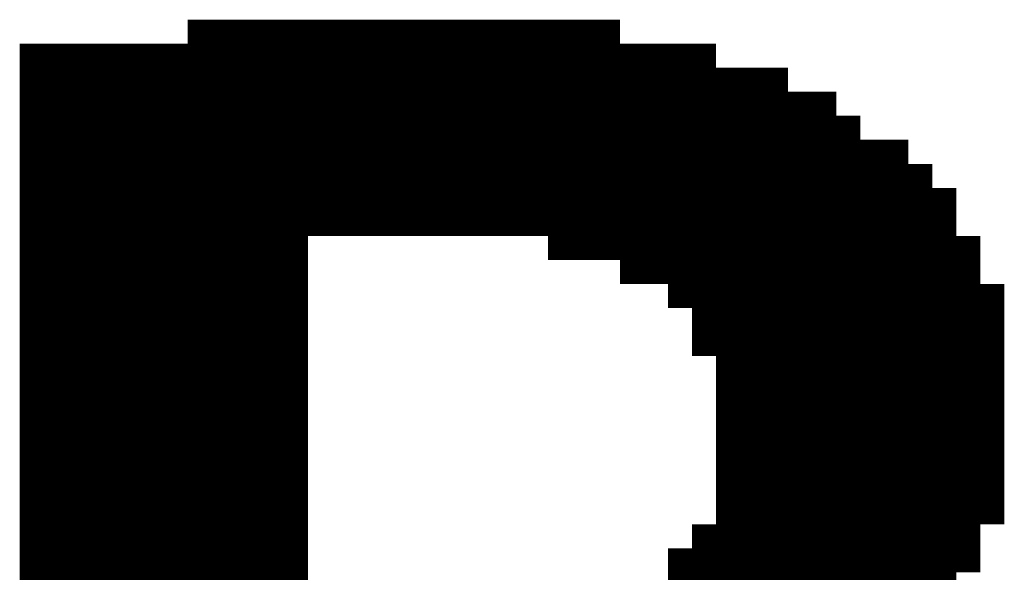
# Model space of a CAD drawing. Extents: x 63 to 129, y -4 to 99.
# Tile 15 of 69: x 76.074 to 77.115, y 4.61 to 5.194. Entities that reach past the tile are written whole.
import ezdxf

# ---------------------------------------------------------------- set-up
doc = ezdxf.new("R2010")
doc.units = 0
doc.layers.get('0').update_dxf_attribs({"linetype": 'CONTINUOUS'})
doc.layers.add('2D_LINE_29', color=112, linetype='CONTINUOUS')

# ---------------------------------------------------------------- blocks, each defined once
blk = doc.blocks.new('SMOOTH_0$0254')
at = {"const_width": 0.0127}
blk.add_lwpolyline([(-0.00635, 0, 1), (0.00635, 0, 1)], format="xyb", close=True, dxfattribs=at)
blk = doc.blocks.new('DRAWING_274')
at = {"layer": '2D_LINE_29', "const_width": 0.0254}
for points in [[(-2.4384, -1.3462), (-2.4384, -1.3208), (-2.4638, -1.3208), (-2.4638, -1.2954), (-2.4638, -1.27), (-2.4638, -1.2446), (-2.4638, -1.2192), (-2.4638, -1.1938), (-2.4638, -1.1684), (-2.4638, -1.143), (-2.4638, -1.1176), (-2.4638, -1.0922), (-2.4638, -1.0668), (-2.4638, -1.0414), (-2.4638, -1.016), (-2.4638, -0.9906), (-2.4384, -0.9906), (-2.4384, -0.9652), (-2.4384, -0.9398), (-2.413, -0.9398), (-2.413, -0.9144), (-2.3876, -0.9144), (-2.3876, -0.889), (-2.3368, -0.889), (-2.3368, -0.8636), (-2.3114, -0.8636), (-2.3114, -0.8382), (-2.2606, -0.8382), (-2.2606, -0.8128), (-2.1844, -0.8128), (-2.1844, -0.7874), (-2.0828, -0.7874), (-2.0828, -0.762), (-1.651, -0.762), (-1.651, -0.7874), (-1.4732, -0.7874), (-1.4732, -0.8128), (-1.4732, -0.8382), (-1.4732, -0.8636), (-1.4732, -0.889), (-1.4732, -0.9144), (-1.4732, -0.9398), (-1.4732, -0.9652), (-1.4732, -0.9906), (-1.4732, -1.016), (-1.4732, -1.0414), (-1.4732, -1.0668), (-1.4732, -1.0922), (-1.4732, -1.1176), (-1.4732, -1.143), (-1.4732, -1.1684), (-1.4732, -1.1938), (-1.4732, -1.2192), (-1.4732, -1.2446), (-1.4732, -1.27), (-1.4732, -1.2954), (-1.4732, -1.3208), (-1.4732, -1.3462)], [(-2.0828, -0.9906), (-2.0574, -0.9906), (-2.032, -0.9906), (-2.032, -0.9652), (-2.032, -0.9398), (-2.032, -0.9144), (-2.032, -0.889), (-2.032, -0.8636), (-2.032, -0.8382), (-2.032, -0.8128), (-2.032, -0.7874), (-2.032, -0.762)], [(-2.0574, -0.9906), (-2.0574, -0.9652), (-2.0574, -0.9398), (-2.0574, -0.9144), (-2.0574, -0.889), (-2.0574, -0.8636), (-2.0574, -0.8382), (-2.0574, -0.8128), (-2.0574, -0.7874), (-2.0574, -0.762)], [(-2.0066, -0.9652), (-2.0066, -0.9398), (-2.0066, -0.9144), (-2.0066, -0.889), (-2.0066, -0.8636), (-2.0066, -0.8382), (-2.0066, -0.8128), (-2.0066, -0.7874), (-2.0066, -0.762)], [(-1.9812, -0.9652), (-1.9812, -0.9398), (-1.9812, -0.9144), (-1.9812, -0.889), (-1.9812, -0.8636), (-1.9812, -0.8382), (-1.9812, -0.8128), (-1.9812, -0.7874), (-1.9812, -0.762)], [(-1.9558, -0.9652), (-1.9558, -0.9398), (-1.9558, -0.9144), (-1.9558, -0.889), (-1.9558, -0.8636), (-1.9558, -0.8382), (-1.9558, -0.8128), (-1.9558, -0.7874), (-1.9558, -0.762)], [(-1.6764, -0.762), (-1.6764, -0.7874), (-1.6764, -0.8128), (-1.6764, -0.8382), (-1.6764, -0.8636), (-1.6764, -0.889), (-1.6764, -0.9144), (-1.6764, -0.9398), (-1.6764, -0.9652), (-1.6764, -0.9906), (-1.6764, -1.016), (-1.6764, -1.0414), (-1.6764, -1.0668), (-1.6764, -1.0922), (-1.6764, -1.1176), (-1.6764, -1.143), (-1.6764, -1.1684), (-1.6764, -1.1938), (-1.6764, -1.2192), (-1.6764, -1.2446), (-1.6764, -1.27), (-1.6764, -1.2954), (-1.6764, -1.3208), (-1.6764, -1.3462)], [(-1.9304, -0.9652), (-1.9304, -0.9398), (-1.9304, -0.9144), (-1.9304, -0.889), (-1.9304, -0.8636), (-1.9304, -0.8382), (-1.9304, -0.8128), (-1.9304, -0.7874), (-1.9304, -0.762)], [(-1.905, -0.9652), (-1.905, -0.9398), (-1.905, -0.9144), (-1.905, -0.889), (-1.905, -0.8636), (-1.905, -0.8382), (-1.905, -0.8128), (-1.905, -0.7874), (-1.905, -0.762)], [(-1.8796, -0.9652), (-1.8796, -0.9398), (-1.8796, -0.9144), (-1.8796, -0.889), (-1.8796, -0.8636), (-1.8796, -0.8382), (-1.8796, -0.8128), (-1.8796, -0.7874), (-1.8796, -0.762)], [(-1.8542, -0.9652), (-1.8542, -0.9398), (-1.8542, -0.9144), (-1.8542, -0.889), (-1.8542, -0.8636), (-1.8542, -0.8382), (-1.8542, -0.8128), (-1.8542, -0.7874), (-1.8542, -0.762)], [(-1.8288, -0.9652), (-1.8288, -0.9398), (-1.8288, -0.9144), (-1.8288, -0.889), (-1.8288, -0.8636), (-1.8288, -0.8382), (-1.8288, -0.8128), (-1.8288, -0.7874), (-1.8288, -0.762)], [(-1.8034, -0.9652), (-1.8034, -0.9398), (-1.8034, -0.9144), (-1.8034, -0.889), (-1.8034, -0.8636), (-1.8034, -0.8382), (-1.8034, -0.8128), (-1.8034, -0.7874), (-1.8034, -0.762)], [(-1.778, -0.9652), (-1.778, -0.9398), (-1.778, -0.9144), (-1.778, -0.889), (-1.778, -0.8636), (-1.778, -0.8382), (-1.778, -0.8128), (-1.778, -0.7874), (-1.778, -0.762)], [(-1.7526, -1.3462), (-1.7526, -1.3208), (-1.7526, -1.2954), (-1.7526, -1.27), (-1.7526, -1.2446), (-1.7526, -1.2192), (-1.7526, -1.1938), (-1.7526, -1.1684), (-1.7526, -1.143), (-1.7526, -1.1176), (-1.7526, -1.0922), (-1.7526, -1.0668), (-1.7526, -1.0414), (-1.7526, -1.016), (-1.7526, -0.9906), (-1.7526, -0.9652), (-1.7526, -0.9398), (-1.7526, -0.9144), (-1.7526, -0.889), (-1.7526, -0.8636), (-1.7526, -0.8382), (-1.7526, -0.8128), (-1.7526, -0.7874), (-1.7526, -0.762)], [(-1.7272, -1.3462), (-1.7272, -1.3208), (-1.7272, -1.2954), (-1.7272, -1.27), (-1.7272, -1.2446), (-1.7272, -1.2192), (-1.7272, -1.1938), (-1.7272, -1.1684), (-1.7272, -1.143), (-1.7272, -1.1176), (-1.7272, -1.0922), (-1.7272, -1.0668), (-1.7272, -1.0414), (-1.7272, -1.016), (-1.7272, -0.9906), (-1.7272, -0.9652), (-1.7272, -0.9398), (-1.7272, -0.9144), (-1.7272, -0.889), (-1.7272, -0.8636), (-1.7272, -0.8382), (-1.7272, -0.8128), (-1.7272, -0.7874), (-1.7272, -0.762)], [(-1.7018, -1.3462), (-1.7018, -1.3208), (-1.7018, -1.2954), (-1.7018, -1.27), (-1.7018, -1.2446), (-1.7018, -1.2192), (-1.7018, -1.1938), (-1.7018, -1.1684), (-1.7018, -1.143), (-1.7018, -1.1176), (-1.7018, -1.0922), (-1.7018, -1.0668), (-1.7018, -1.0414), (-1.7018, -1.016), (-1.7018, -0.9906), (-1.7018, -0.9652), (-1.7018, -0.9398), (-1.7018, -0.9144), (-1.7018, -0.889), (-1.7018, -0.8636), (-1.7018, -0.8382), (-1.7018, -0.8128), (-1.7018, -0.7874), (-1.7018, -0.762)], [(-2.4892, -1.1684), (-2.4638, -1.1684), (-2.4384, -1.1684), (-2.4384, -1.143), (-2.413, -1.143), (-2.413, -1.1176), (-2.3876, -1.1176), (-2.3876, -1.0922), (-2.3622, -1.0922), (-2.3368, -1.0922), (-2.3368, -1.0668), (-2.3114, -1.0668), (-2.3114, -1.0414), (-2.286, -1.0414), (-2.2606, -1.0414), (-2.2606, -1.016), (-2.2352, -1.016), (-2.2098, -1.016), (-2.1844, -1.016), (-2.1844, -0.9906), (-2.159, -0.9906), (-2.1336, -0.9906), (-2.1082, -0.9906), (-2.1082, -0.9652), (-2.1082, -0.9398), (-2.1082, -0.9144), (-2.1082, -0.889), (-2.1082, -0.8636), (-2.1082, -0.8382), (-2.1082, -0.8128), (-2.1082, -0.7874)], [(-2.4384, -0.9652), (-2.413, -0.9652), (-2.413, -0.9398), (-2.3876, -0.9398), (-2.3876, -0.9144), (-2.3622, -0.9144), (-2.3368, -0.9144), (-2.3368, -0.889), (-2.3114, -0.889), (-2.3114, -0.8636), (-2.286, -0.8636), (-2.2606, -0.8636), (-2.2606, -0.8382), (-2.2352, -0.8382), (-2.2098, -0.8382), (-2.1844, -0.8382), (-2.1844, -0.8128), (-2.159, -0.8128), (-2.1336, -0.8128), (-2.1082, -0.8128), (-2.0828, -0.8128), (-2.0828, -0.7874), (-2.0574, -0.7874), (-2.032, -0.7874), (-2.0066, -0.7874), (-1.9812, -0.7874), (-1.9558, -0.7874), (-1.9304, -0.7874), (-1.905, -0.7874), (-1.8796, -0.7874), (-1.8542, -0.7874), (-1.8288, -0.7874), (-1.8034, -0.7874), (-1.778, -0.7874), (-1.7526, -0.7874), (-1.7272, -0.7874), (-1.7018, -0.7874), (-1.6764, -0.7874), (-1.651, -0.7874), (-1.651, -0.8128), (-1.6256, -0.8128), (-1.6002, -0.8128), (-1.5748, -0.8128), (-1.5494, -0.8128), (-1.524, -0.8128), (-1.4986, -0.8128), (-1.4732, -0.8128)], [(-2.2606, -1.3462), (-2.2606, -1.3208), (-2.2606, -1.2954), (-2.2606, -1.27), (-2.2606, -1.2446), (-2.2606, -1.2192), (-2.2606, -1.1938), (-2.2606, -1.1684), (-2.2606, -1.143), (-2.2606, -1.1176), (-2.2606, -1.0922), (-2.2352, -1.0922), (-2.2098, -1.0922), (-2.1844, -1.0922), (-2.1844, -1.0668), (-2.1844, -1.0414), (-2.1844, -1.016), (-2.159, -1.016), (-2.159, -0.9906), (-2.159, -0.9652), (-2.159, -0.9398), (-2.159, -0.9144), (-2.159, -0.889), (-2.159, -0.8636), (-2.159, -0.8382), (-2.159, -0.8128), (-2.159, -0.7874)], [(-2.1336, -1.016), (-2.1336, -0.9906), (-2.1336, -0.9652), (-2.1336, -0.9398), (-2.1336, -0.9144), (-2.1336, -0.889), (-2.1336, -0.8636), (-2.1336, -0.8382), (-2.1336, -0.8128), (-2.1336, -0.7874)], [(-1.6256, -1.3462), (-1.6256, -1.3208), (-1.6256, -1.2954), (-1.6256, -1.27), (-1.6256, -1.2446), (-1.6256, -1.2192), (-1.6256, -1.1938), (-1.6256, -1.1684), (-1.6256, -1.143), (-1.6256, -1.1176), (-1.6256, -1.0922), (-1.6256, -1.0668), (-1.6256, -1.0414), (-1.6256, -1.016), (-1.6256, -0.9906), (-1.6256, -0.9652), (-1.6256, -0.9398), (-1.6256, -0.9144), (-1.6256, -0.889), (-1.6256, -0.8636), (-1.6256, -0.8382), (-1.6256, -0.8128), (-1.6256, -0.7874)], [(-1.6002, -1.3462), (-1.6002, -1.3208), (-1.6002, -1.2954), (-1.6002, -1.27), (-1.6002, -1.2446), (-1.6002, -1.2192), (-1.6002, -1.1938), (-1.6002, -1.1684), (-1.6002, -1.143), (-1.6002, -1.1176), (-1.6002, -1.0922), (-1.6002, -1.0668), (-1.6002, -1.0414), (-1.6002, -1.016), (-1.6002, -0.9906), (-1.6002, -0.9652), (-1.6002, -0.9398), (-1.6002, -0.9144), (-1.6002, -0.889), (-1.6002, -0.8636), (-1.6002, -0.8382), (-1.6002, -0.8128), (-1.6002, -0.7874)], [(-1.5748, -1.3462), (-1.5748, -1.3208), (-1.5748, -1.2954), (-1.5748, -1.27), (-1.5748, -1.2446), (-1.5748, -1.2192), (-1.5748, -1.1938), (-1.5748, -1.1684), (-1.5748, -1.143), (-1.5748, -1.1176), (-1.5748, -1.0922), (-1.5748, -1.0668), (-1.5748, -1.0414), (-1.5748, -1.016), (-1.5748, -0.9906), (-1.5748, -0.9652), (-1.5748, -0.9398), (-1.5748, -0.9144), (-1.5748, -0.889), (-1.5748, -0.8636), (-1.5748, -0.8382), (-1.5748, -0.8128), (-1.5748, -0.7874)], [(-1.5494, -1.3462), (-1.5494, -1.3208), (-1.5494, -1.2954), (-1.5494, -1.27), (-1.5494, -1.2446), (-1.5494, -1.2192), (-1.5494, -1.1938), (-1.5494, -1.1684), (-1.5494, -1.143), (-1.5494, -1.1176), (-1.5494, -1.0922), (-1.5494, -1.0668), (-1.5494, -1.0414), (-1.5494, -1.016), (-1.5494, -0.9906), (-1.5494, -0.9652), (-1.5494, -0.9398), (-1.5494, -0.9144), (-1.5494, -0.889), (-1.5494, -0.8636), (-1.5494, -0.8382), (-1.5494, -0.8128), (-1.5494, -0.7874)], [(-1.524, -1.3462), (-1.524, -1.3208), (-1.524, -1.2954), (-1.524, -1.27), (-1.524, -1.2446), (-1.524, -1.2192), (-1.524, -1.1938), (-1.524, -1.1684), (-1.524, -1.143), (-1.524, -1.1176), (-1.524, -1.0922), (-1.524, -1.0668), (-1.524, -1.0414), (-1.524, -1.016), (-1.524, -0.9906), (-1.524, -0.9652), (-1.524, -0.9398), (-1.524, -0.9144), (-1.524, -0.889), (-1.524, -0.8636), (-1.524, -0.8382), (-1.524, -0.8128), (-1.524, -0.7874)], [(-1.4986, -1.3462), (-1.4986, -1.3208), (-1.4986, -1.2954), (-1.4986, -1.27), (-1.4986, -1.2446), (-1.4986, -1.2192), (-1.4986, -1.1938), (-1.4986, -1.1684), (-1.4986, -1.143), (-1.4986, -1.1176), (-1.4986, -1.0922), (-1.4986, -1.0668), (-1.4986, -1.0414), (-1.4986, -1.016), (-1.4986, -0.9906), (-1.4986, -0.9652), (-1.4986, -0.9398), (-1.4986, -0.9144), (-1.4986, -0.889), (-1.4986, -0.8636), (-1.4986, -0.8382), (-1.4986, -0.8128), (-1.4986, -0.7874)], [(-2.4638, -1.016), (-2.4384, -1.016), (-2.4384, -0.9906), (-2.413, -0.9906), (-2.413, -0.9652), (-2.3876, -0.9652), (-2.3876, -0.9398), (-2.3622, -0.9398), (-2.3368, -0.9398), (-2.3368, -0.9144), (-2.3114, -0.9144), (-2.3114, -0.889), (-2.286, -0.889), (-2.2606, -0.889), (-2.2606, -0.8636), (-2.2352, -0.8636), (-2.2098, -0.8636), (-2.1844, -0.8636), (-2.1844, -0.8382), (-2.159, -0.8382), (-2.1336, -0.8382), (-2.1082, -0.8382), (-2.0828, -0.8382), (-2.0828, -0.8128), (-2.0574, -0.8128), (-2.032, -0.8128), (-2.0066, -0.8128), (-1.9812, -0.8128), (-1.9558, -0.8128), (-1.9304, -0.8128), (-1.905, -0.8128), (-1.8796, -0.8128), (-1.8542, -0.8128), (-1.8288, -0.8128), (-1.8034, -0.8128), (-1.778, -0.8128), (-1.7526, -0.8128), (-1.7272, -0.8128), (-1.7018, -0.8128), (-1.6764, -0.8128), (-1.651, -0.8128), (-1.651, -0.8382), (-1.6256, -0.8382), (-1.6002, -0.8382), (-1.5748, -0.8382), (-1.5494, -0.8382), (-1.524, -0.8382), (-1.4986, -0.8382), (-1.4732, -0.8382)], [(-2.2098, -1.3462), (-2.2098, -1.3208), (-2.2098, -1.2954), (-2.2098, -1.27), (-2.2098, -1.2446), (-2.2098, -1.2192), (-2.2098, -1.1938), (-2.2098, -1.1684), (-2.2098, -1.143), (-2.2098, -1.1176), (-2.2098, -1.0922), (-2.2098, -1.0668), (-2.2098, -1.0414), (-2.2098, -1.016), (-2.2098, -0.9906), (-2.2098, -0.9652), (-2.2098, -0.9398), (-2.2098, -0.9144), (-2.2098, -0.889), (-2.2098, -0.8636), (-2.2098, -0.8382), (-2.2098, -0.8128)], [(-2.2352, -1.3462), (-2.2352, -1.3208), (-2.2352, -1.2954), (-2.2352, -1.27), (-2.2352, -1.2446), (-2.2352, -1.2192), (-2.2352, -1.1938), (-2.2352, -1.1684), (-2.2352, -1.143), (-2.2352, -1.1176), (-2.2352, -1.0922), (-2.2352, -1.0668), (-2.2352, -1.0414), (-2.2352, -1.016), (-2.2352, -0.9906), (-2.2352, -0.9652), (-2.2352, -0.9398), (-2.2352, -0.9144), (-2.2352, -0.889), (-2.2352, -0.8636), (-2.2352, -0.8382), (-2.2352, -0.8128)], [(-2.2098, -1.143), (-2.2352, -1.143), (-2.2606, -1.143), (-2.286, -1.143), (-2.3114, -1.143), (-2.3114, -1.1684), (-2.3368, -1.1684), (-2.3368, -1.1938), (-2.3622, -1.1938), (-2.3876, -1.1938), (-2.3876, -1.2192), (-2.413, -1.2192), (-2.413, -1.2446), (-2.4384, -1.2446), (-2.4384, -1.27), (-2.4638, -1.27), (-2.4892, -1.27), (-2.4892, -1.2446), (-2.4892, -1.2192), (-2.4892, -1.1938), (-2.4892, -1.1684), (-2.4892, -1.143), (-2.4892, -1.1176), (-2.4892, -1.0922), (-2.4892, -1.0668), (-2.4892, -1.0414), (-2.4638, -1.0414), (-2.4384, -1.0414), (-2.4384, -1.016), (-2.413, -1.016), (-2.413, -0.9906), (-2.3876, -0.9906), (-2.3876, -0.9652), (-2.3622, -0.9652), (-2.3368, -0.9652), (-2.3368, -0.9398), (-2.3114, -0.9398), (-2.3114, -0.9144), (-2.286, -0.9144), (-2.2606, -0.9144), (-2.2606, -0.889), (-2.2352, -0.889), (-2.2098, -0.889), (-2.1844, -0.889), (-2.1844, -0.8636), (-2.159, -0.8636), (-2.1336, -0.8636), (-2.1082, -0.8636), (-2.0828, -0.8636), (-2.0828, -0.8382), (-2.0574, -0.8382), (-2.032, -0.8382), (-2.0066, -0.8382), (-1.9812, -0.8382), (-1.9558, -0.8382), (-1.9304, -0.8382), (-1.905, -0.8382), (-1.8796, -0.8382), (-1.8542, -0.8382), (-1.8288, -0.8382), (-1.8034, -0.8382), (-1.778, -0.8382), (-1.7526, -0.8382), (-1.7272, -0.8382), (-1.7018, -0.8382), (-1.6764, -0.8382), (-1.651, -0.8382), (-1.651, -0.8636), (-1.6256, -0.8636), (-1.6002, -0.8636), (-1.5748, -0.8636), (-1.5494, -0.8636), (-1.524, -0.8636), (-1.4986, -0.8636), (-1.4732, -0.8636)], [(-2.286, -1.3462), (-2.286, -1.3208), (-2.286, -1.2954), (-2.286, -1.27), (-2.286, -1.2446), (-2.286, -1.2192), (-2.286, -1.1938), (-2.286, -1.1684), (-2.286, -1.143), (-2.286, -1.1176), (-2.286, -1.0922), (-2.286, -1.0668), (-2.286, -1.0414), (-2.286, -1.016), (-2.286, -0.9906), (-2.286, -0.9652), (-2.286, -0.9398), (-2.286, -0.9144), (-2.286, -0.889), (-2.286, -0.8636), (-2.286, -0.8382)], [(-2.4892, -1.0668), (-2.4638, -1.0668), (-2.4384, -1.0668), (-2.4384, -1.0414), (-2.413, -1.0414), (-2.413, -1.016), (-2.3876, -1.016), (-2.3876, -0.9906), (-2.3622, -0.9906), (-2.3368, -0.9906), (-2.3368, -0.9652), (-2.3114, -0.9652), (-2.3114, -0.9398), (-2.286, -0.9398), (-2.2606, -0.9398), (-2.2606, -0.9144), (-2.2352, -0.9144), (-2.2098, -0.9144), (-2.1844, -0.9144), (-2.1844, -0.889), (-2.159, -0.889), (-2.1336, -0.889), (-2.1082, -0.889), (-2.0828, -0.889), (-2.0828, -0.8636), (-2.0574, -0.8636), (-2.032, -0.8636), (-2.0066, -0.8636), (-1.9812, -0.8636), (-1.9558, -0.8636), (-1.9304, -0.8636), (-1.905, -0.8636), (-1.8796, -0.8636), (-1.8542, -0.8636), (-1.8288, -0.8636), (-1.8034, -0.8636), (-1.778, -0.8636), (-1.7526, -0.8636), (-1.7272, -0.8636), (-1.7018, -0.8636), (-1.6764, -0.8636), (-1.651, -0.8636), (-1.651, -0.889), (-1.6256, -0.889), (-1.6002, -0.889), (-1.5748, -0.889), (-1.5494, -0.889), (-1.524, -0.889), (-1.4986, -0.889), (-1.4732, -0.889)], [(-2.4892, -1.0922), (-2.4638, -1.0922), (-2.4384, -1.0922), (-2.4384, -1.0668), (-2.413, -1.0668), (-2.413, -1.0414), (-2.3876, -1.0414), (-2.3876, -1.016), (-2.3622, -1.016), (-2.3368, -1.016), (-2.3368, -0.9906), (-2.3114, -0.9906), (-2.3114, -0.9652), (-2.286, -0.9652), (-2.2606, -0.9652), (-2.2606, -0.9398), (-2.2352, -0.9398), (-2.2098, -0.9398), (-2.1844, -0.9398), (-2.1844, -0.9144), (-2.159, -0.9144), (-2.1336, -0.9144), (-2.1082, -0.9144), (-2.0828, -0.9144), (-2.0828, -0.889), (-2.0574, -0.889), (-2.032, -0.889), (-2.0066, -0.889), (-1.9812, -0.889), (-1.9558, -0.889), (-1.9304, -0.889), (-1.905, -0.889), (-1.8796, -0.889), (-1.8542, -0.889), (-1.8288, -0.889), (-1.8034, -0.889), (-1.778, -0.889), (-1.7526, -0.889), (-1.7272, -0.889), (-1.7018, -0.889), (-1.6764, -0.889), (-1.651, -0.889), (-1.651, -0.9144), (-1.6256, -0.9144), (-1.6002, -0.9144), (-1.5748, -0.9144), (-1.5494, -0.9144), (-1.524, -0.9144), (-1.4986, -0.9144), (-1.4732, -0.9144)], [(-2.3622, -1.3462), (-2.3622, -1.3208), (-2.3622, -1.2954), (-2.3622, -1.27), (-2.3622, -1.2446), (-2.3622, -1.2192), (-2.3622, -1.1938), (-2.3622, -1.1684), (-2.3622, -1.143), (-2.3622, -1.1176), (-2.3622, -1.0922), (-2.3622, -1.0668), (-2.3622, -1.0414), (-2.3622, -1.016), (-2.3622, -0.9906), (-2.3622, -0.9652), (-2.3622, -0.9398), (-2.3622, -0.9144), (-2.3622, -0.889)], [(-2.4892, -1.1176), (-2.4638, -1.1176), (-2.4384, -1.1176), (-2.4384, -1.0922), (-2.413, -1.0922), (-2.413, -1.0668), (-2.3876, -1.0668), (-2.3876, -1.0414), (-2.3622, -1.0414), (-2.3368, -1.0414), (-2.3368, -1.016), (-2.3114, -1.016), (-2.3114, -0.9906), (-2.286, -0.9906), (-2.2606, -0.9906), (-2.2606, -0.9652), (-2.2352, -0.9652), (-2.2098, -0.9652), (-2.1844, -0.9652), (-2.1844, -0.9398), (-2.159, -0.9398), (-2.1336, -0.9398), (-2.1082, -0.9398), (-2.0828, -0.9398), (-2.0828, -0.9144), (-2.0574, -0.9144), (-2.032, -0.9144), (-2.0066, -0.9144), (-1.9812, -0.9144), (-1.9558, -0.9144), (-1.9304, -0.9144), (-1.905, -0.9144), (-1.8796, -0.9144), (-1.8542, -0.9144), (-1.8288, -0.9144), (-1.8034, -0.9144), (-1.778, -0.9144), (-1.7526, -0.9144), (-1.7272, -0.9144), (-1.7018, -0.9144), (-1.6764, -0.9144), (-1.651, -0.9144), (-1.651, -0.9398), (-1.6256, -0.9398), (-1.6002, -0.9398), (-1.5748, -0.9398), (-1.5494, -0.9398), (-1.524, -0.9398), (-1.4986, -0.9398), (-1.4732, -0.9398)], [(-2.4892, -1.143), (-2.4638, -1.143), (-2.4384, -1.143), (-2.4384, -1.1176), (-2.413, -1.1176), (-2.413, -1.0922), (-2.3876, -1.0922), (-2.3876, -1.0668), (-2.3622, -1.0668), (-2.3368, -1.0668), (-2.3368, -1.0414), (-2.3114, -1.0414), (-2.3114, -1.016), (-2.286, -1.016), (-2.2606, -1.016), (-2.2606, -0.9906), (-2.2352, -0.9906), (-2.2098, -0.9906), (-2.1844, -0.9906), (-2.1844, -0.9652), (-2.159, -0.9652), (-2.1336, -0.9652), (-2.1082, -0.9652), (-2.0828, -0.9652), (-2.0828, -0.9398), (-2.0574, -0.9398), (-2.032, -0.9398), (-2.0066, -0.9398), (-1.9812, -0.9398), (-1.9558, -0.9398), (-1.9304, -0.9398), (-1.905, -0.9398), (-1.8796, -0.9398), (-1.8542, -0.9398), (-1.8288, -0.9398), (-1.8034, -0.9398), (-1.778, -0.9398), (-1.7526, -0.9398), (-1.7272, -0.9398), (-1.7018, -0.9398), (-1.6764, -0.9398), (-1.651, -0.9398), (-1.651, -0.9652), (-1.6256, -0.9652), (-1.6002, -0.9652), (-1.5748, -0.9652), (-1.5494, -0.9652), (-1.524, -0.9652), (-1.4986, -0.9652), (-1.4732, -0.9652)], [(-2.4892, -1.1938), (-2.4638, -1.1938), (-2.4384, -1.1938), (-2.4384, -1.1684), (-2.413, -1.1684), (-2.413, -1.143), (-2.3876, -1.143), (-2.3876, -1.1176), (-2.3622, -1.1176), (-2.3368, -1.1176), (-2.3368, -1.0922), (-2.3114, -1.0922), (-2.3114, -1.0668), (-2.286, -1.0668), (-2.2606, -1.0668), (-2.2606, -1.0414), (-2.2352, -1.0414), (-2.2098, -1.0414), (-2.1844, -1.0414), (-2.159, -1.0414), (-2.159, -1.016), (-2.1336, -1.016), (-2.1082, -1.016), (-2.1082, -0.9906), (-2.0828, -0.9906), (-2.0828, -0.9652), (-2.0574, -0.9652), (-2.032, -0.9652), (-2.0066, -0.9652), (-1.9812, -0.9652), (-1.9558, -0.9652), (-1.9304, -0.9652), (-1.905, -0.9652), (-1.8796, -0.9652), (-1.8542, -0.9652), (-1.8288, -0.9652), (-1.8034, -0.9652), (-1.778, -0.9652), (-1.7526, -0.9652), (-1.7272, -0.9652), (-1.7018, -0.9652), (-1.6764, -0.9652), (-1.651, -0.9652), (-1.651, -0.9906), (-1.6256, -0.9906), (-1.6002, -0.9906), (-1.5748, -0.9906), (-1.5494, -0.9906), (-1.524, -0.9906), (-1.4986, -0.9906), (-1.4732, -0.9906)], [(-1.4732, -1.016), (-1.4986, -1.016), (-1.524, -1.016), (-1.5494, -1.016), (-1.5748, -1.016), (-1.6002, -1.016), (-1.6256, -1.016), (-1.651, -1.016), (-1.651, -0.9906), (-1.6764, -0.9906), (-1.7018, -0.9906), (-1.7272, -0.9906), (-1.7526, -0.9906)], [(-1.4732, -1.0414), (-1.4986, -1.0414), (-1.524, -1.0414), (-1.5494, -1.0414), (-1.5748, -1.0414), (-1.6002, -1.0414), (-1.6256, -1.0414), (-1.651, -1.0414), (-1.651, -1.016), (-1.6764, -1.016), (-1.7018, -1.016), (-1.7272, -1.016), (-1.7526, -1.016)], [(-1.4732, -1.0668), (-1.4986, -1.0668), (-1.524, -1.0668), (-1.5494, -1.0668), (-1.5748, -1.0668), (-1.6002, -1.0668), (-1.6256, -1.0668), (-1.651, -1.0668), (-1.651, -1.0414), (-1.6764, -1.0414), (-1.7018, -1.0414), (-1.7272, -1.0414), (-1.7526, -1.0414)], [(-2.4892, -1.2192), (-2.4638, -1.2192), (-2.4384, -1.2192), (-2.4384, -1.1938), (-2.413, -1.1938), (-2.413, -1.1684), (-2.3876, -1.1684), (-2.3876, -1.143), (-2.3622, -1.143), (-2.3368, -1.143), (-2.3368, -1.1176), (-2.3114, -1.1176), (-2.3114, -1.0922), (-2.286, -1.0922), (-2.2606, -1.0922), (-2.2606, -1.0668), (-2.2352, -1.0668), (-2.2098, -1.0668), (-2.1844, -1.0668)], [(-1.4732, -1.0922), (-1.4986, -1.0922), (-1.524, -1.0922), (-1.5494, -1.0922), (-1.5748, -1.0922), (-1.6002, -1.0922), (-1.6256, -1.0922), (-1.651, -1.0922), (-1.651, -1.0668), (-1.6764, -1.0668), (-1.7018, -1.0668), (-1.7272, -1.0668), (-1.7526, -1.0668)], [(-1.4732, -1.1176), (-1.4986, -1.1176), (-1.524, -1.1176), (-1.5494, -1.1176), (-1.5748, -1.1176), (-1.6002, -1.1176), (-1.6256, -1.1176), (-1.651, -1.1176), (-1.651, -1.0922), (-1.6764, -1.0922), (-1.7018, -1.0922), (-1.7272, -1.0922), (-1.7526, -1.0922)], [(-2.4892, -1.2446), (-2.4638, -1.2446), (-2.4384, -1.2446), (-2.4384, -1.2192), (-2.413, -1.2192), (-2.413, -1.1938), (-2.3876, -1.1938), (-2.3876, -1.1684), (-2.3622, -1.1684), (-2.3368, -1.1684), (-2.3368, -1.143), (-2.3114, -1.143), (-2.3114, -1.1176), (-2.286, -1.1176), (-2.2606, -1.1176), (-2.2352, -1.1176), (-2.2098, -1.1176)], [(-1.4732, -1.143), (-1.4986, -1.143), (-1.524, -1.143), (-1.5494, -1.143), (-1.5748, -1.143), (-1.6002, -1.143), (-1.6256, -1.143), (-1.651, -1.143), (-1.651, -1.1176), (-1.6764, -1.1176), (-1.7018, -1.1176), (-1.7272, -1.1176), (-1.7526, -1.1176)], [(-1.4732, -1.1684), (-1.4986, -1.1684), (-1.524, -1.1684), (-1.5494, -1.1684), (-1.5748, -1.1684), (-1.6002, -1.1684), (-1.6256, -1.1684), (-1.651, -1.1684), (-1.651, -1.143), (-1.6764, -1.143), (-1.7018, -1.143), (-1.7272, -1.143), (-1.7526, -1.143)], [(-2.4638, -1.2954), (-2.4384, -1.2954), (-2.4384, -1.27), (-2.413, -1.27), (-2.413, -1.2446), (-2.3876, -1.2446), (-2.3876, -1.2192), (-2.3622, -1.2192), (-2.3368, -1.2192), (-2.3368, -1.1938), (-2.3114, -1.1938), (-2.3114, -1.1684), (-2.286, -1.1684), (-2.2606, -1.1684), (-2.2352, -1.1684), (-2.2098, -1.1684)], [(-1.4732, -1.1938), (-1.4986, -1.1938), (-1.524, -1.1938), (-1.5494, -1.1938), (-1.5748, -1.1938), (-1.6002, -1.1938), (-1.6256, -1.1938), (-1.651, -1.1938), (-1.651, -1.1684), (-1.6764, -1.1684), (-1.7018, -1.1684), (-1.7272, -1.1684), (-1.7526, -1.1684)], [(-2.2098, -1.2192), (-2.2352, -1.2192), (-2.2606, -1.2192), (-2.286, -1.2192), (-2.3114, -1.2192), (-2.3114, -1.2446), (-2.3368, -1.2446), (-2.3368, -1.27), (-2.3622, -1.27), (-2.3876, -1.27), (-2.3876, -1.2954), (-2.413, -1.2954), (-2.413, -1.3208), (-2.4384, -1.3208), (-2.4384, -1.2954), (-2.413, -1.2954), (-2.413, -1.27), (-2.3876, -1.27), (-2.3876, -1.2446), (-2.3622, -1.2446), (-2.3368, -1.2446), (-2.3368, -1.2192), (-2.3114, -1.2192), (-2.3114, -1.1938), (-2.286, -1.1938), (-2.2606, -1.1938), (-2.2352, -1.1938), (-2.2098, -1.1938)], [(-1.4732, -1.2192), (-1.4986, -1.2192), (-1.524, -1.2192), (-1.5494, -1.2192), (-1.5748, -1.2192), (-1.6002, -1.2192), (-1.6256, -1.2192), (-1.651, -1.2192), (-1.651, -1.1938), (-1.6764, -1.1938), (-1.7018, -1.1938), (-1.7272, -1.1938), (-1.7526, -1.1938)], [(-1.4732, -1.2446), (-1.4986, -1.2446), (-1.524, -1.2446), (-1.5494, -1.2446), (-1.5748, -1.2446), (-1.6002, -1.2446), (-1.6256, -1.2446), (-1.651, -1.2446), (-1.651, -1.2192), (-1.6764, -1.2192), (-1.7018, -1.2192), (-1.7272, -1.2192), (-1.7526, -1.2192)], [(-2.2098, -1.27), (-2.2352, -1.27), (-2.2606, -1.27), (-2.286, -1.27), (-2.3114, -1.27), (-2.3114, -1.2954), (-2.3368, -1.2954), (-2.3368, -1.3208), (-2.3622, -1.3208), (-2.3876, -1.3208), (-2.3876, -1.3462), (-2.413, -1.3462), (-2.413, -1.3208), (-2.3876, -1.3208), (-2.3876, -1.2954), (-2.3622, -1.2954), (-2.3368, -1.2954), (-2.3368, -1.27), (-2.3114, -1.27), (-2.3114, -1.2446), (-2.286, -1.2446), (-2.2606, -1.2446), (-2.2352, -1.2446), (-2.2098, -1.2446)], [(-1.4732, -1.27), (-1.4986, -1.27), (-1.524, -1.27), (-1.5494, -1.27), (-1.5748, -1.27), (-1.6002, -1.27), (-1.6256, -1.27), (-1.651, -1.27), (-1.651, -1.2446), (-1.6764, -1.2446), (-1.7018, -1.2446), (-1.7272, -1.2446), (-1.7526, -1.2446)], [(-1.4732, -1.2954), (-1.4986, -1.2954), (-1.524, -1.2954), (-1.5494, -1.2954), (-1.5748, -1.2954), (-1.6002, -1.2954), (-1.6256, -1.2954), (-1.651, -1.2954), (-1.651, -1.27), (-1.6764, -1.27), (-1.7018, -1.27), (-1.7272, -1.27), (-1.7526, -1.27)], [(-2.1844, -1.3462), (-2.1844, -1.3208), (-2.2098, -1.3208), (-2.2352, -1.3208), (-2.2606, -1.3208), (-2.286, -1.3208), (-2.3114, -1.3208), (-2.3114, -1.3462)], [(-2.3368, -1.3462), (-2.3368, -1.3208), (-2.3114, -1.3208), (-2.3114, -1.2954), (-2.286, -1.2954), (-2.2606, -1.2954), (-2.2352, -1.2954), (-2.2098, -1.2954), (-2.1844, -1.2954), (-2.1844, -1.3208), (-2.159, -1.3208), (-2.159, -1.3462)], [(-1.4732, -1.3208), (-1.4986, -1.3208), (-1.524, -1.3208), (-1.5494, -1.3208), (-1.5748, -1.3208), (-1.6002, -1.3208), (-1.6256, -1.3208), (-1.651, -1.3208), (-1.651, -1.2954), (-1.6764, -1.2954), (-1.7018, -1.2954), (-1.7272, -1.2954), (-1.7526, -1.2954)], [(-1.4732, -1.3462), (-1.4986, -1.3462), (-1.524, -1.3462), (-1.5494, -1.3462), (-1.5748, -1.3462), (-1.6002, -1.3462), (-1.6256, -1.3462), (-1.651, -1.3462), (-1.651, -1.3208), (-1.6764, -1.3208), (-1.7018, -1.3208), (-1.7272, -1.3208), (-1.7526, -1.3208)]]:
    blk.add_lwpolyline(points, dxfattribs=at)
at = {"layer": '2D_LINE_29'}
for p in [(-1.6764, -0.762), (-1.6764, -0.7874), (-2.3876, -0.9144), (-2.3622, -0.9144), (-2.413, -0.9398), (-2.3876, -0.9398), (-2.3876, -0.9398), (-2.3622, -0.9398), (-2.0066, -0.9398), (-1.9812, -0.9398), (-1.9558, -0.9398), (-1.9304, -0.9398), (-1.905, -0.9398), (-1.8796, -0.9398), (-1.8542, -0.9398), (-1.8288, -0.9398), (-1.8034, -0.9398), (-1.778, -0.9398), (-2.4384, -0.9652), (-2.413, -0.9652), (-2.413, -0.9652), (-2.3876, -0.9652), (-2.0574, -0.9652), (-2.0066, -0.9652), (-1.9812, -0.9652), (-1.9558, -0.9652), (-1.9304, -0.9652), (-1.905, -0.9652), (-1.8796, -0.9652), (-1.8542, -0.9652), (-1.8288, -0.9652), (-1.8034, -0.9652), (-1.778, -0.9652), (-2.4384, -0.9906), (-2.413, -0.9906), (-2.1336, -0.9906), (-2.0828, -0.9906), (-2.0574, -0.9906), (-2.0574, -0.9906), (-2.4638, -1.016), (-2.4384, -1.016), (-2.1336, -1.016), (-1.4986, -1.016), (-1.4732, -1.016), (-1.4986, -1.0414), (-1.4732, -1.0414), (-2.4892, -1.0668), (-2.4638, -1.0668), (-1.4986, -1.0668), (-1.4732, -1.0668), (-2.4892, -1.0922), (-2.4638, -1.0922), (-1.4986, -1.0922), (-1.4732, -1.0922), (-2.4892, -1.1176), (-2.4638, -1.1176), (-1.4986, -1.1176), (-1.4732, -1.1176), (-2.4892, -1.143), (-2.4638, -1.143), (-2.2352, -1.143), (-2.2098, -1.143), (-1.4986, -1.143), (-1.4732, -1.143), (-2.4892, -1.1684), (-2.4638, -1.1684), (-1.4986, -1.1684), (-1.4732, -1.1684), (-2.4892, -1.1938), (-2.4638, -1.1938), (-1.4986, -1.1938), (-1.4732, -1.1938), (-2.4892, -1.2192), (-2.4638, -1.2192), (-2.3876, -1.2192), (-2.3622, -1.2192), (-2.2352, -1.2192), (-2.2098, -1.2192), (-1.4986, -1.2192), (-1.4732, -1.2192), (-2.4892, -1.2446), (-2.4638, -1.2446), (-2.413, -1.2446), (-2.3876, -1.2446), (-1.4986, -1.2446), (-1.4732, -1.2446), (-2.4384, -1.27), (-2.413, -1.27), (-2.2352, -1.27), (-2.2098, -1.27), (-1.4986, -1.27), (-1.4732, -1.27), (-2.4638, -1.2954), (-2.4384, -1.2954), (-1.4986, -1.2954), (-1.4732, -1.2954), (-1.4986, -1.3208), (-1.4732, -1.3208)]:
    blk.add_blockref('SMOOTH_0$0254', p, dxfattribs=at)

msp = doc.modelspace()

# ---------------------------------------------------------------- block references
at = {"xscale": -1}
msp.add_blockref('DRAWING_274', (74.6134, 5.9436), dxfattribs=at)

doc.saveas('drawing.dxf')
